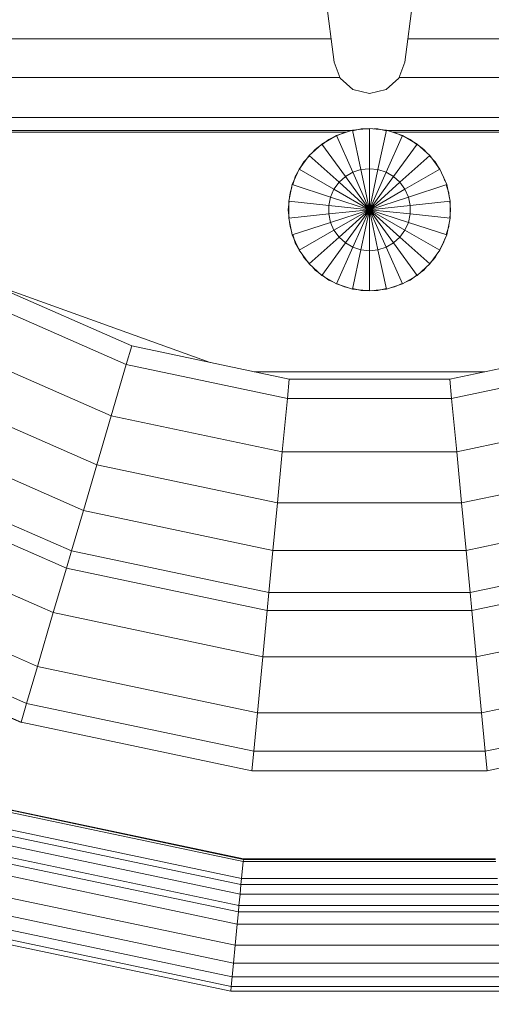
# Model space of a CAD drawing. Header units: millimetres. Extents: x 24644 to 52152, y 2709 to 38988.
# Tile 64 of 93: x 34561 to 34707, y 36376 to 36679. Entities that reach past the tile are written whole.
import ezdxf

# ---------------------------------------------------------------- set-up
doc = ezdxf.new("R2010")
doc.units = ezdxf.units.MM
doc.linetypes.add('ADSK_Осевая', pattern=[700, 500, -100, 0, -100])
doc.layers.add('M-EQPM-____-OTLN', color=50, linetype='Continuous', lineweight=20)
doc.layers.add('M-HVAC-DUCT-CNTR', color=70, linetype='ADSK_Осевая', lineweight=20)

# ---------------------------------------------------------------- blocks, each defined once
blk = doc.blocks.new('Прямая форма - V line-609016-В_Этаж 01_Вентиляция')
at = {"layer": 'M-EQPM-____-OTLN', "color": 9}
for p, q in [((-17.64, -108.83), (-10.91, -161.71)), ((10.91, -161.71), (17.64, -108.83)), ((-11.83, -154.51), (-118.83, -154.51)), ((118.83, -154.51), (11.83, -154.51)), ((-10.91, -161.71), (-9.03, -166.6)), ((9.03, -166.6), (10.91, -161.71)), ((-9.11, -166.38), (-118.83, -166.38)), ((-9.03, -166.6), (-5.09, -170.07)), ((5.09, -170.07), (9.03, -166.6)), ((118.83, -166.38), (9.11, -166.38)), ((-5.09, -170.07), (0, -171.32)), ((0, -171.32), (5.09, -170.07)), ((118.83, -178.78), (-118.83, -178.78)), ((-118.83, -182.73), (-5.2, -182.73)), ((-7.32, -183.27), (-118.83, -183.27)), ((-10.17, -184.3), (-14.69, -186.91)), ((-12.5, -185.48), (-11.3, -184.95)), ((-5.2, -182.68), (-10.17, -184.3)), ((-10.17, -184.3), (-5.13, -195.6)), ((-10.11, -184.42), (-7.73, -183.36)), ((-7.73, -183.36), (-6.44, -183.09)), ((0, -182.13), (-5.2, -182.68)), ((-5.2, -182.68), (-2.62, -194.79)), ((-5.17, -182.82), (-2.61, -182.27)), ((-2.61, -182.27), (0, -182.27)), ((5.2, -182.68), (0, -182.13)), ((0, -182.13), (0, -194.51)), ((1.3, -182.27), (2.61, -182.27)), ((2.61, -182.27), (5.17, -182.82)), ((2.62, -194.79), (5.2, -182.68)), ((5.13, -195.6), (10.17, -184.3)), ((10.17, -184.3), (5.2, -182.68)), ((5.34, -182.73), (118.83, -182.73)), ((6.44, -183.09), (7.73, -183.36)), ((118.83, -183.27), (7.32, -183.27)), ((7.73, -183.36), (10.11, -184.42)), ((14.69, -186.91), (10.17, -184.3)), ((11.3, -184.95), (12.5, -185.48)), ((-14.69, -186.91), (-18.58, -190.41)), ((-16.73, -188.56), (-15.67, -187.79)), ((-14.69, -186.91), (-7.42, -196.92)), ((-14.61, -187.02), (-12.5, -185.48)), ((7.42, -196.92), (14.69, -186.91)), ((12.5, -185.48), (14.61, -187.02)), ((18.58, -190.41), (14.69, -186.91)), ((15.67, -187.79), (16.73, -188.56)), ((-18.58, -190.41), (-21.65, -194.63)), ((-20.23, -192.44), (-18.48, -190.5)), ((-18.58, -190.41), (-9.38, -198.69)), ((-17.6, -189.53), (-16.73, -188.56)), ((9.38, -198.69), (18.58, -190.41)), ((16.73, -188.56), (17.6, -189.53)), ((18.48, -190.5), (20.23, -192.44)), ((21.65, -194.63), (18.58, -190.41)), ((-21.53, -194.7), (-20.23, -192.44)), ((20.23, -192.44), (21.53, -194.7)), ((-21.65, -194.63), (-23.78, -199.41)), ((-23.65, -199.45), (-22.84, -196.97)), ((-22.84, -196.97), (-22.18, -195.83)), ((-21.65, -194.63), (-10.93, -200.82)), ((-7.42, -196.92), (-9.38, -198.69)), ((-5.13, -195.6), (-7.42, -196.92)), ((-7.42, -196.92), (0, -207.13)), ((-2.62, -194.79), (-5.13, -195.6)), ((-5.13, -195.6), (0, -207.13)), ((0, -194.51), (-2.62, -194.79)), ((-2.62, -194.79), (0, -207.13)), ((2.62, -194.79), (0, -194.51)), ((0, -194.51), (0, -207.13)), ((0, -207.13), (2.62, -194.79)), ((0, -207.13), (5.13, -195.6)), ((0, -207.13), (7.42, -196.92)), ((5.13, -195.6), (2.62, -194.79)), ((7.42, -196.92), (5.13, -195.6)), ((9.38, -198.69), (7.42, -196.92)), ((10.93, -200.82), (21.65, -194.63)), ((23.78, -199.41), (21.65, -194.63)), ((22.18, -195.83), (22.84, -196.97)), ((22.84, -196.97), (23.24, -198.21)), ((-23.78, -199.41), (-24.86, -204.52)), ((-23.78, -199.41), (-12, -203.23)), ((-9.38, -198.69), (-10.93, -200.82)), ((-9.38, -198.69), (0, -207.13)), ((0, -207.13), (9.38, -198.69)), ((10.93, -200.82), (9.38, -198.69)), ((12, -203.23), (23.78, -199.41)), ((23.65, -199.45), (24.45, -201.94)), ((24.86, -204.52), (23.78, -199.41)), ((-24.59, -203.24), (-24.45, -201.94)), ((-24.45, -201.94), (-23.88, -200.16)), ((-10.93, -200.82), (-12, -203.23)), ((-10.93, -200.82), (0, -207.13)), ((0, -207.13), (10.93, -200.82)), ((12, -203.23), (10.93, -200.82)), ((24.45, -201.94), (24.59, -203.24)), ((-25, -207.13), (-24.73, -204.54)), ((-24.86, -204.52), (-12.55, -205.82)), ((-24.86, -204.52), (-24.86, -209.75)), ((-12, -203.23), (-12.55, -205.82)), ((-12.55, -205.82), (0, -207.13)), ((-12.55, -205.82), (-12.55, -208.45)), ((-12, -203.23), (0, -207.13)), ((0, -207.13), (12, -203.23)), ((0, -207.13), (12.55, -205.82)), ((12.55, -205.82), (12, -203.23)), ((12.55, -205.82), (24.86, -204.52)), ((12.55, -208.45), (12.55, -205.82)), ((24.73, -204.54), (25, -207.13)), ((24.86, -209.75), (24.86, -204.52)), ((-24.73, -209.73), (-25, -207.13)), ((-24.86, -209.75), (-12.55, -208.45)), ((-12.55, -208.45), (0, -207.13)), ((-12.55, -208.45), (-12, -211.04)), ((-12, -211.04), (0, -207.13)), ((-10.93, -213.45), (0, -207.13)), ((-9.38, -215.58), (0, -207.13)), ((-7.42, -217.35), (0, -207.13)), ((-5.13, -218.67), (0, -207.13)), ((-2.62, -219.48), (0, -207.13)), ((0, -207.13), (12.55, -208.45)), ((0, -207.13), (12, -211.04)), ((0, -207.13), (10.93, -213.45)), ((0, -207.13), (9.38, -215.58)), ((0, -207.13), (7.42, -217.35)), ((0, -207.13), (5.13, -218.67)), ((0, -207.13), (2.62, -219.48)), ((0, -207.13), (0, -219.76)), ((12, -211.04), (12.55, -208.45)), ((12.55, -208.45), (24.86, -209.75)), ((25, -207.13), (24.73, -209.73)), ((-24.86, -209.75), (-23.78, -214.86)), ((-24.45, -212.33), (-24.59, -211.03)), ((-23.78, -214.86), (-12, -211.04)), ((-12, -211.04), (-10.93, -213.45)), ((10.93, -213.45), (12, -211.04)), ((12, -211.04), (23.78, -214.86)), ((23.78, -214.86), (24.86, -209.75)), ((24.59, -211.03), (24.45, -212.33)), ((-23.88, -214.11), (-24.45, -212.33)), ((-23.78, -214.86), (-21.65, -219.63)), ((-22.84, -217.3), (-23.65, -214.82)), ((-21.65, -219.63), (-10.93, -213.45)), ((-10.93, -213.45), (-9.38, -215.58)), ((9.38, -215.58), (10.93, -213.45)), ((10.93, -213.45), (21.65, -219.63)), ((21.65, -219.63), (23.78, -214.86)), ((24.45, -212.33), (23.65, -214.82)), ((-21.53, -219.57), (-22.84, -217.3)), ((-18.58, -223.86), (-9.38, -215.58)), ((-14.69, -227.36), (-7.42, -217.35)), ((-9.38, -215.58), (-7.42, -217.35)), ((-7.42, -217.35), (-5.13, -218.67)), ((5.13, -218.67), (7.42, -217.35)), ((7.42, -217.35), (9.38, -215.58)), ((7.42, -217.35), (14.69, -227.36)), ((9.38, -215.58), (18.58, -223.86)), ((22.84, -217.3), (21.53, -219.57)), ((23.24, -216.06), (22.84, -217.3)), ((-21.65, -219.63), (-18.58, -223.86)), ((-20.23, -221.83), (-20.88, -220.69)), ((-10.17, -229.97), (-5.13, -218.67)), ((-5.2, -231.59), (-2.62, -219.48)), ((-5.13, -218.67), (-2.62, -219.48)), ((-2.62, -219.48), (0, -219.76)), ((0, -219.76), (2.62, -219.48)), ((0, -219.76), (0, -232.13)), ((2.62, -219.48), (5.13, -218.67)), ((2.62, -219.48), (5.2, -231.59)), ((5.13, -218.67), (10.17, -229.97)), ((18.58, -223.86), (21.65, -219.63)), ((20.88, -220.69), (20.23, -221.83)), ((-18.48, -223.77), (-20.23, -221.83)), ((-18.58, -223.86), (-14.69, -227.36)), ((14.69, -227.36), (18.58, -223.86)), ((20.23, -221.83), (18.48, -223.77)), ((-16.73, -225.71), (-17.6, -224.74)), ((-15.67, -226.48), (-16.73, -225.71)), ((-14.69, -227.36), (-10.17, -229.97)), ((-12.5, -228.79), (-14.61, -227.25)), ((10.17, -229.97), (14.69, -227.36)), ((14.61, -227.25), (12.5, -228.79)), ((16.73, -225.71), (15.67, -226.48)), ((17.6, -224.74), (16.73, -225.71)), ((-118.83, -229.07), (-73.23, -249.09)), ((-49.02, -254.19), (-118.83, -229.09)), ((-11.3, -229.32), (-12.5, -228.79)), ((-10.17, -229.97), (-5.2, -231.59)), ((-7.73, -230.91), (-10.11, -229.85)), ((5.2, -231.59), (10.17, -229.97)), ((10.11, -229.85), (7.73, -230.91)), ((12.5, -228.79), (11.3, -229.32)), ((-6.44, -231.18), (-7.73, -230.91)), ((-5.2, -231.59), (0, -232.13)), ((-2.61, -232), (-5.17, -231.45)), ((0, -232), (-2.61, -232)), ((0, -232.13), (5.2, -231.59)), ((2.61, -232), (1.3, -232)), ((5.17, -231.45), (2.61, -232)), ((7.73, -230.91), (6.44, -231.18)), ((-121.57, -234.34), (-74.91, -254.82)), ((-121.57, -234.34), (-74.91, -254.82)), ((-129.1, -248.85), (-79.55, -270.61)), ((-129.1, -248.85), (-79.55, -270.61)), ((-74.91, -254.82), (-73.23, -249.09)), ((-74.91, -254.82), (-73.23, -249.09)), ((-73.23, -249.09), (-24.73, -259.3)), ((24.73, -259.3), (73.23, -249.09)), ((-79.55, -270.61), (-74.91, -254.82)), ((-79.55, -270.61), (-74.91, -254.82)), ((-74.91, -254.82), (-25.3, -265.27)), ((-74.91, -254.82), (-25.3, -265.27)), ((35.49, -257.04), (-35.49, -257.04)), ((25.3, -265.27), (74.91, -254.82)), ((25.3, -265.27), (74.91, -254.82)), ((-25.3, -265.27), (-24.73, -259.3)), ((-25.3, -265.27), (-24.73, -259.3)), ((-24.73, -259.3), (24.73, -259.3)), ((25.3, -265.27), (24.73, -259.3)), ((25.3, -265.27), (24.73, -259.3)), ((-136.32, -262.77), (-84, -285.74)), ((-136.32, -262.77), (-84, -285.74)), ((-26.87, -281.7), (-25.3, -265.27)), ((-26.87, -281.7), (-25.3, -265.27)), ((-25.3, -265.27), (25.3, -265.27)), ((-25.3, -265.27), (25.3, -265.27)), ((26.87, -281.7), (25.3, -265.27)), ((26.87, -281.7), (25.3, -265.27)), ((-84, -285.74), (-79.55, -270.61)), ((-84, -285.74), (-79.55, -270.61)), ((-79.55, -270.61), (-26.87, -281.7)), ((-79.55, -270.61), (-26.87, -281.7)), ((26.87, -281.7), (79.55, -270.61)), ((26.87, -281.7), (79.55, -270.61)), ((-143.01, -275.66), (-88.12, -299.76)), ((-143.01, -275.66), (-88.12, -299.76)), ((-28.37, -297.46), (-26.87, -281.7)), ((-28.37, -297.46), (-26.87, -281.7)), ((-26.87, -281.7), (26.87, -281.7)), ((-26.87, -281.7), (26.87, -281.7)), ((28.37, -297.46), (26.87, -281.7)), ((28.37, -297.46), (26.87, -281.7)), ((-148.97, -287.14), (-91.79, -312.24)), ((-148.97, -287.14), (-91.79, -312.24)), ((-88.12, -299.76), (-84, -285.74)), ((-88.12, -299.76), (-84, -285.74)), ((-84, -285.74), (-28.37, -297.46)), ((-84, -285.74), (-28.37, -297.46)), ((28.37, -297.46), (84, -285.74)), ((28.37, -297.46), (84, -285.74)), ((-151.49, -291.99), (-93.35, -317.52)), ((-151.49, -291.99), (-93.35, -317.52)), ((-91.79, -312.24), (-88.12, -299.76)), ((-91.79, -312.24), (-88.12, -299.76)), ((-88.12, -299.76), (-29.77, -312.05)), ((-88.12, -299.76), (-29.77, -312.05)), ((-29.77, -312.05), (-28.37, -297.46)), ((-29.77, -312.05), (-28.37, -297.46)), ((-28.37, -297.46), (28.37, -297.46)), ((-28.37, -297.46), (28.37, -297.46)), ((29.77, -312.05), (28.37, -297.46)), ((29.77, -312.05), (28.37, -297.46)), ((29.77, -312.05), (88.13, -299.76)), ((29.77, -312.05), (88.13, -299.76)), ((-158.03, -304.61), (-97.38, -331.24)), ((-158.03, -304.61), (-97.38, -331.24)), ((-93.35, -317.52), (-91.79, -312.24)), ((-93.35, -317.52), (-91.79, -312.24)), ((-91.79, -312.24), (-31, -325.04)), ((-91.79, -312.24), (-31, -325.04)), ((-31, -325.04), (-29.77, -312.05)), ((-31, -325.04), (-29.77, -312.05)), ((-29.77, -312.05), (29.77, -312.05)), ((-29.77, -312.05), (29.77, -312.05)), ((31.01, -325.04), (29.77, -312.05)), ((31.01, -325.04), (29.77, -312.05)), ((31.01, -325.04), (91.79, -312.24)), ((31.01, -325.04), (91.79, -312.24)), ((-97.38, -331.24), (-93.35, -317.52)), ((-97.38, -331.24), (-93.35, -317.52)), ((-93.35, -317.52), (-31.53, -330.54)), ((-93.35, -317.52), (-31.53, -330.54)), ((31.53, -330.54), (93.35, -317.52)), ((31.53, -330.54), (93.35, -317.52)), ((-165.95, -319.88), (-102.26, -347.85)), ((-165.95, -319.88), (-102.26, -347.85)), ((-31.53, -330.54), (-31, -325.04)), ((-31.53, -330.54), (-31, -325.04)), ((-31, -325.04), (31.01, -325.04)), ((-31, -325.04), (31.01, -325.04)), ((31.53, -330.54), (31.01, -325.04)), ((31.53, -330.54), (31.01, -325.04)), ((-171.37, -330.33), (-105.6, -359.2)), ((-171.37, -330.33), (-105.6, -359.2)), ((-102.26, -347.85), (-97.38, -331.24)), ((-102.26, -347.85), (-97.38, -331.24)), ((-97.38, -331.24), (-32.89, -344.83)), ((-97.38, -331.24), (-32.89, -344.83)), ((-32.89, -344.83), (-31.53, -330.54)), ((-32.89, -344.83), (-31.53, -330.54)), ((-31.53, -330.54), (31.53, -330.54)), ((-31.53, -330.54), (31.53, -330.54)), ((32.89, -344.83), (31.53, -330.54)), ((32.89, -344.83), (31.53, -330.54)), ((32.89, -344.83), (97.38, -331.24)), ((32.89, -344.83), (97.38, -331.24)), ((-107.33, -365.1), (-174.19, -335.75)), ((-174.19, -335.75), (-107.33, -365.1)), ((-174.12, -335.63), (-107.3, -364.97)), ((-174.12, -335.63), (-107.3, -364.97)), ((-34.54, -362.11), (-32.89, -344.83)), ((-34.54, -362.11), (-32.89, -344.83)), ((-32.89, -344.83), (32.89, -344.83)), ((-32.89, -344.83), (32.89, -344.83)), ((34.54, -362.11), (32.89, -344.83)), ((34.54, -362.11), (32.89, -344.83)), ((-105.6, -359.2), (-102.26, -347.85)), ((-105.6, -359.2), (-102.26, -347.85)), ((-102.26, -347.85), (-34.54, -362.11)), ((-102.26, -347.85), (-34.54, -362.11)), ((34.54, -362.11), (102.26, -347.85)), ((34.54, -362.11), (102.26, -347.85)), ((-107.3, -364.97), (-105.6, -359.2)), ((-107.3, -364.97), (-105.6, -359.2)), ((-105.6, -359.2), (-35.67, -373.93)), ((-105.6, -359.2), (-35.67, -373.93)), ((35.67, -373.93), (105.6, -359.2)), ((35.67, -373.93), (105.6, -359.2)), ((-35.67, -373.93), (-34.54, -362.11)), ((-35.67, -373.93), (-34.54, -362.11)), ((-34.54, -362.11), (34.54, -362.11)), ((-34.54, -362.11), (34.54, -362.11)), ((35.67, -373.93), (34.54, -362.11)), ((35.67, -373.93), (34.54, -362.11)), ((-107.33, -365.1), (-107.3, -364.97)), ((-107.33, -365.1), (-107.3, -364.97)), ((-107.3, -364.97), (-36.24, -379.93)), ((-36.24, -379.93), (-107.3, -364.97)), ((36.24, -379.93), (107.3, -364.97)), ((36.24, -379.93), (107.3, -364.97)), ((-36.24, -379.93), (-35.67, -373.93)), ((-36.24, -379.93), (-35.67, -373.93)), ((-35.67, -373.93), (35.67, -373.93)), ((-35.67, -373.93), (35.67, -373.93)), ((36.24, -379.93), (35.67, -373.93)), ((36.24, -379.93), (35.67, -373.93)), ((-36.24, -379.93), (36.24, -379.93)), ((36.24, -379.93), (-36.24, -379.93)), ((-115, -391.17), (-38.84, -407.21)), ((-115, -391.17), (-38.84, -407.21)), ((-38.83, -407.07), (-114.96, -391.04)), ((-114.96, -391.04), (-38.83, -407.07)), ((-115.17, -391.77), (-38.9, -407.83)), ((-115.17, -391.77), (-38.9, -407.83)), ((-116.66, -396.81), (-39.4, -413.08)), ((-116.66, -396.81), (-39.4, -413.08)), ((-117.19, -398.64), (-39.58, -414.98)), ((-117.19, -398.64), (-39.58, -414.98)), ((-118.02, -401.46), (-39.86, -417.92)), ((-118.02, -401.46), (-39.86, -417.92)), ((-119.02, -404.84), (-40.2, -421.44)), ((-119.02, -404.84), (-40.2, -421.44)), ((-119.58, -406.75), (-40.39, -423.42)), ((-119.58, -406.75), (-40.39, -423.42)), ((-39.4, -413.08), (-38.9, -407.83)), ((-39.4, -413.08), (-38.9, -407.83)), ((-38.9, -407.83), (-38.84, -407.21)), ((-38.9, -407.83), (-38.84, -407.21)), ((-38.9, -407.83), (38.9, -407.83)), ((-38.9, -407.83), (38.9, -407.83)), ((-38.84, -407.21), (-38.83, -407.07)), ((-38.84, -407.21), (-38.83, -407.07)), ((-38.84, -407.21), (38.84, -407.21)), ((-38.84, -407.21), (38.84, -407.21)), ((-38.83, -407.07), (38.83, -407.07)), ((-38.83, -407.07), (38.83, -407.07)), ((-120.62, -410.31), (-40.74, -427.13)), ((-120.62, -410.31), (-40.74, -427.13)), ((-39.86, -417.92), (-39.58, -414.98)), ((-39.86, -417.92), (-39.58, -414.98)), ((-39.58, -414.98), (-39.4, -413.08)), ((-39.58, -414.98), (-39.4, -413.08)), ((-39.58, -414.98), (39.58, -414.98)), ((-39.58, -414.98), (39.58, -414.98)), ((-39.4, -413.08), (39.4, -413.08)), ((-39.4, -413.08), (39.4, -413.08)), ((-122.48, -416.6), (-41.37, -433.69)), ((-122.48, -416.6), (-41.37, -433.69)), ((-40.2, -421.44), (-39.86, -417.92)), ((-40.2, -421.44), (-39.86, -417.92)), ((-39.86, -417.92), (39.87, -417.92)), ((-39.86, -417.92), (39.87, -417.92)), ((-40.39, -423.42), (-40.2, -421.44)), ((-40.39, -423.42), (-40.2, -421.44)), ((-40.2, -421.44), (40.2, -421.44)), ((-40.2, -421.44), (40.2, -421.44)), ((-124.03, -421.88), (-41.89, -439.17)), ((-124.03, -421.88), (-41.89, -439.17)), ((-40.74, -427.13), (-40.39, -423.42)), ((-40.74, -427.13), (-40.39, -423.42)), ((-40.39, -423.42), (40.39, -423.42)), ((-40.39, -423.42), (40.39, -423.42)), ((-125.23, -425.96), (-42.3, -443.43)), ((-125.23, -425.96), (-42.3, -443.43)), ((-41.37, -433.69), (-40.74, -427.13)), ((-41.37, -433.69), (-40.74, -427.13)), ((-40.74, -427.13), (40.74, -427.13)), ((-40.74, -427.13), (40.74, -427.13)), ((-126.45, -430.14), (-42.71, -447.77)), ((-126.45, -430.14), (-42.71, -447.77)), ((-126.04, -428.75), (-42.57, -446.33)), ((-126.04, -428.75), (-42.57, -446.33)), ((-41.89, -439.17), (-41.37, -433.69)), ((-41.89, -439.17), (-41.37, -433.69)), ((-41.37, -433.69), (41.37, -433.69)), ((-41.37, -433.69), (41.37, -433.69)), ((-42.3, -443.43), (-41.89, -439.17)), ((-42.3, -443.43), (-41.89, -439.17)), ((-41.89, -439.17), (41.89, -439.17)), ((-41.89, -439.17), (41.89, -439.17)), ((-42.57, -446.33), (-42.3, -443.43)), ((-42.57, -446.33), (-42.3, -443.43)), ((-42.3, -443.43), (42.3, -443.43)), ((-42.3, -443.43), (42.3, -443.43)), ((-42.71, -447.77), (-42.57, -446.33)), ((-42.71, -447.77), (-42.57, -446.33)), ((-42.71, -447.77), (42.71, -447.77)), ((-42.71, -447.77), (42.71, -447.77)), ((-42.57, -446.33), (42.57, -446.33)), ((-42.57, -446.33), (42.57, -446.33))]:
    blk.add_line(p, q, dxfattribs=at)
blk = doc.blocks.new('Прямая форма - FU - 054-609017-В_Этаж 01_Вентиляция')
blk.add_blockref('Прямая форма - V line-609016-В_Этаж 01_Вентиляция', (0, 0))
blk = doc.blocks.new('V line_ifc_RVT-1-В_Этаж 01_Вентиляция')
at = {"layer": 'M-EQPM-____-OTLN', "color": 9, "lineweight": 20}
blk.add_blockref('Прямая форма - FU - 054-609017-В_Этаж 01_Вентиляция', (34669.08, 36827.63), dxfattribs=at)

msp = doc.modelspace()

# ---------------------------------------------------------------- linework, layer by layer
at = {"layer": 'M-HVAC-DUCT-CNTR', "color": 5}
msp.add_open_spline([(34413.2418, 36682.47), (34413.2419, 36527.8837), (34569.7699, 36292.617), (34636.1777, 36199.7601)], degree=3, dxfattribs=at)

# ---------------------------------------------------------------- block references
at = {"lineweight": 9}
msp.add_blockref('V line_ifc_RVT-1-В_Этаж 01_Вентиляция', (0, 0), dxfattribs=at)

doc.saveas('drawing.dxf')
